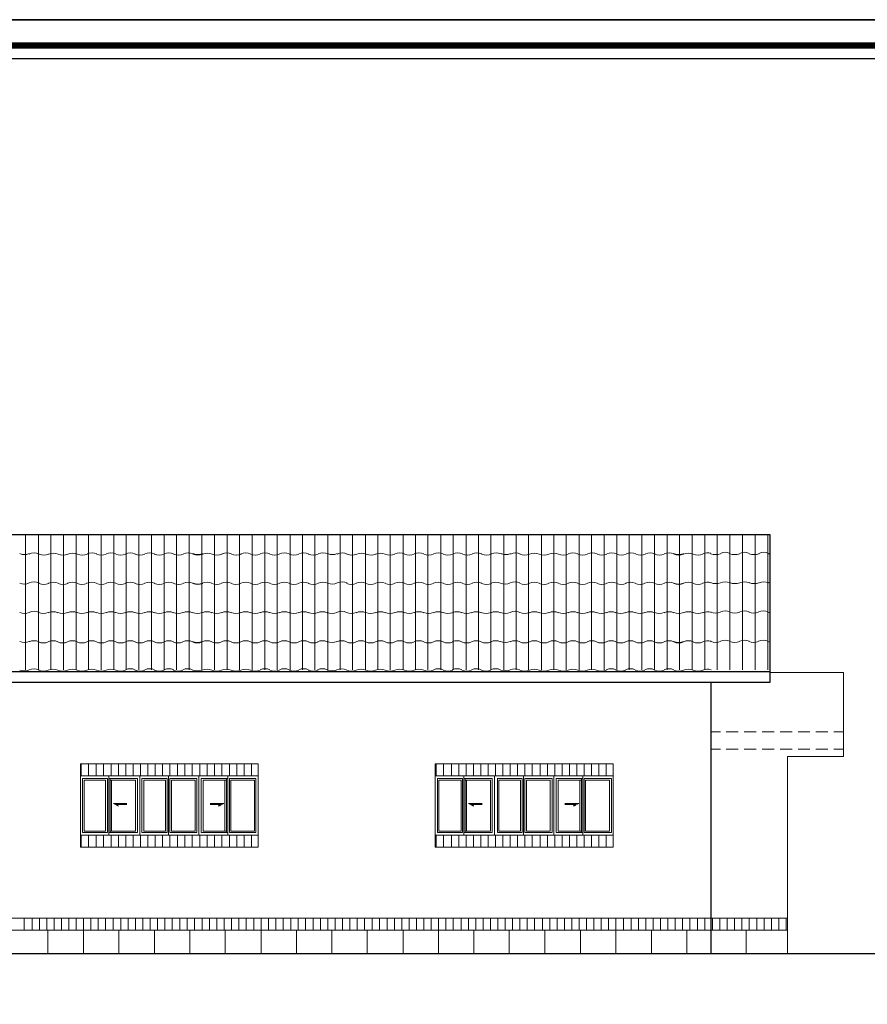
# Model space of a CAD drawing. Header units: metres. Extents: x 6 to 182, y 4 to 63.
# Tile 13 of 28: x 54 to 72, y 43 to 63. Entities that reach past the tile are written whole.
import ezdxf

# ---------------------------------------------------------------- set-up
doc = ezdxf.new("R2010")
doc.units = ezdxf.units.M
doc.header["$MEASUREMENT"] = 0
for name, color, linetype in [('PDF16_hatch-borshi', 7, 'Continuous'), ('PDF16_hatch-plan', 7, 'Continuous'), ('PDF16_KADR', 7, 'Continuous'), ('PDF16_khatchin', 7, 'Continuous'), ('PDF16_rahpelee', 7, 'Continuous'), ('PDF16_WIN', 7, 'Continuous')]:
    doc.layers.add(name, color=color, linetype=linetype)

msp = doc.modelspace()

# ---------------------------------------------------------------- linework, layer by layer
at = {"layer": 'PDF16_hatch-borshi', "lineweight": 18}
for points in [[(54.246, 49.867), (54.246, 52.699)], [(54.516, 49.867), (54.516, 52.699)], [(54.776, 49.867), (54.776, 52.699)], [(55.036, 49.867), (55.036, 52.699)], [(55.306, 49.867), (55.306, 52.699)], [(55.566, 49.867), (55.566, 52.699)], [(55.826, 49.867), (55.826, 52.699)], [(56.095, 49.867), (56.095, 52.699)], [(56.355, 49.867), (56.355, 52.699)], [(56.615, 49.867), (56.615, 52.699)], [(56.885, 49.867), (56.885, 52.699)], [(57.405, 49.867), (57.405, 52.699)], [(57.675, 49.867), (57.675, 52.699)], [(57.935, 49.867), (57.935, 52.699)], [(58.205, 49.867), (58.205, 52.699)], [(58.465, 49.867), (58.465, 52.699)], [(58.725, 49.867), (58.725, 52.699)], [(58.994, 49.867), (58.994, 52.699)], [(59.254, 49.867), (59.254, 52.699)], [(59.514, 49.867), (59.514, 52.699)], [(59.784, 49.867), (59.784, 52.699)], [(60.044, 49.867), (60.044, 52.699)], [(60.304, 49.867), (60.304, 52.699)], [(60.574, 49.867), (60.574, 52.699)], [(60.834, 49.867), (60.834, 52.699)], [(61.094, 49.867), (61.094, 52.699)], [(61.364, 49.867), (61.364, 52.699)], [(61.624, 49.867), (61.624, 52.699)], [(61.884, 49.867), (61.884, 52.699)], [(62.153, 49.867), (62.153, 52.699)], [(62.413, 49.867), (62.413, 52.699)], [(62.673, 49.867), (62.673, 52.699)], [(62.943, 49.867), (62.943, 52.699)], [(63.203, 49.867), (63.203, 52.699)], [(63.473, 49.867), (63.473, 52.699)], [(63.733, 49.867), (63.733, 52.699)], [(64.263, 49.867), (64.263, 52.699)], [(64.523, 49.867), (64.523, 52.699)], [(64.783, 49.867), (64.783, 52.699)], [(65.052, 49.867), (65.052, 52.699)], [(65.312, 49.867), (65.312, 52.699)], [(65.572, 49.867), (65.572, 52.699)], [(65.842, 49.867), (65.842, 52.699)], [(66.102, 49.867), (66.102, 52.699)], [(66.362, 49.867), (66.362, 52.699)], [(66.632, 49.867), (66.632, 52.699)], [(66.892, 49.867), (66.892, 52.699)], [(67.152, 49.867), (67.152, 52.699)], [(67.682, 49.867), (67.682, 52.699)], [(67.942, 49.867), (67.942, 52.699)], [(68.211, 49.867), (68.211, 52.699)], [(68.471, 49.867), (68.471, 52.699)], [(68.731, 49.867), (68.731, 52.699)], [(69.001, 49.867), (69.001, 52.699)], [(69.261, 49.867), (69.261, 52.699)], [(69.531, 49.867), (69.531, 52.699)], [(69.791, 49.867), (69.791, 52.699)]]:
    msp.add_lwpolyline(points, dxfattribs=at)
for points in [[(57.347, 49.865, 0.213982), (57.145, 49.867), (57.145, 52.699)], [(64.194, 49.865, 0.213982), (63.993, 49.867), (63.993, 52.699)], [(67.22, 49.865, -0.213982), (67.422, 49.867), (67.422, 52.699)], [(54.527, 51.682, 0.239714), (54.322, 51.682, -0.212603), (54.122, 51.68)], [(60.98, 51.682, 0.239714), (60.775, 51.682, -0.212603), (60.575, 51.68)], [(64.601, 51.682, 0.239714), (64.396, 51.682, -0.212603), (64.196, 51.68)], [(54.527, 51.066, 0.239714), (54.322, 51.066, -0.212603), (54.122, 51.063)], [(60.97, 51.066, 0.239714), (60.765, 51.066, -0.212603), (60.565, 51.063)], [(64.601, 51.066, 0.239714), (64.396, 51.066, -0.212603), (64.196, 51.063)], [(54.527, 49.862, 0.239714), (54.322, 49.862, -0.212603), (54.122, 49.86)], [(60.97, 49.862, 0.239714), (60.765, 49.862, -0.212603), (60.565, 49.86)], [(64.601, 49.862, 0.239714), (64.396, 49.862, -0.212603), (64.196, 49.86)]]:
    msp.add_lwpolyline(points, format="xyb", dxfattribs=at)
for points in [[(57.743, 51.063, 0.212603), (57.943, 51.063, -0.201331)], [(67.827, 51.063, 0.212603), (68.027, 51.063, -0.201331)], [(57.743, 49.86, 0.212603), (57.943, 49.859, -0.201331)], [(67.825, 49.859, 0.201331), (68.03, 49.859, -0.212603)]]:
    msp.add_lwpolyline(points, format="xyb", close=True, dxfattribs=at)
for centre, radius, start, end in [((54.222, 52.521), 0.246, 245.9729, 293.9831), ((54.424, 52.087), 0.226, 63.0121, 116.933), ((54.627, 52.53), 0.265, 247.2088, 292.7417), ((54.829, 52.058), 0.246, 65.8685, 114.1809), ((55.031, 52.53), 0.265, 247.2088, 292.7417), ((55.233, 52.058), 0.246, 65.8685, 114.1809), ((55.436, 52.53), 0.265, 247.2088, 292.7417), ((55.638, 52.068), 0.246, 65.8685, 114.1809), ((55.83, 52.53), 0.265, 247.2088, 292.7417), ((56.033, 52.068), 0.246, 65.8685, 114.1809), ((56.235, 52.53), 0.265, 247.2088, 292.7417), ((56.437, 52.068), 0.246, 65.8685, 114.1809), ((56.639, 52.53), 0.265, 247.2088, 292.7417), ((56.842, 52.068), 0.246, 65.8685, 114.1809), ((57.044, 52.53), 0.265, 247.2088, 292.7417), ((57.246, 52.068), 0.246, 65.8685, 114.1809), ((57.449, 52.53), 0.265, 247.2088, 292.7417), ((57.651, 52.068), 0.246, 65.8685, 114.1809), ((57.853, 52.53), 0.265, 247.2088, 292.7417), ((57.853, 52.521), 0.246, 245.9729, 293.9831), ((58.055, 52.058), 0.246, 65.8685, 114.1809), ((58.258, 52.53), 0.265, 247.2088, 292.7417), ((58.46, 52.068), 0.246, 65.8685, 114.1809), ((58.662, 52.53), 0.265, 247.2088, 292.7417), ((58.855, 52.068), 0.246, 65.8685, 114.1809), ((59.057, 52.53), 0.265, 247.2088, 292.7417), ((59.259, 52.068), 0.246, 65.8685, 114.1809), ((59.461, 52.53), 0.265, 247.2088, 292.7417), ((59.664, 52.068), 0.246, 65.8685, 114.1809), ((59.866, 52.53), 0.265, 247.2088, 292.7417), ((60.068, 52.068), 0.246, 65.8685, 114.1809), ((60.27, 52.53), 0.265, 247.2088, 292.7417), ((60.473, 52.068), 0.246, 65.8685, 114.1809), ((60.675, 52.521), 0.246, 245.9729, 293.9831), ((60.877, 52.087), 0.226, 63.0121, 116.933), ((61.079, 52.53), 0.265, 247.2088, 292.7417), ((61.282, 52.058), 0.246, 65.8685, 114.1809), ((61.484, 52.53), 0.265, 247.2088, 292.7417), ((61.677, 52.058), 0.246, 65.8685, 114.1809), ((61.879, 52.53), 0.265, 247.2088, 292.7417), ((62.081, 52.068), 0.246, 65.8685, 114.1809), ((62.283, 52.53), 0.265, 247.2088, 292.7417), ((62.486, 52.068), 0.246, 65.8685, 114.1809), ((62.688, 52.53), 0.265, 247.2088, 292.7417), ((62.89, 52.068), 0.246, 65.8685, 114.1809), ((63.092, 52.53), 0.265, 247.2088, 292.7417), ((63.295, 52.068), 0.246, 65.8685, 114.1809), ((63.497, 52.53), 0.265, 247.2088, 292.7417), ((63.699, 52.068), 0.246, 65.8685, 114.1809), ((63.901, 52.53), 0.265, 247.2088, 292.7417), ((64.104, 52.068), 0.246, 65.8685, 114.1809), ((64.306, 52.521), 0.246, 245.9729, 293.9831), ((64.508, 52.087), 0.226, 63.0121, 116.933), ((64.701, 52.53), 0.265, 247.2088, 292.7417), ((64.903, 52.058), 0.246, 65.8685, 114.1809), ((65.105, 52.53), 0.265, 247.2088, 292.7417), ((65.308, 52.058), 0.246, 65.8685, 114.1809), ((65.51, 52.53), 0.265, 247.2088, 292.7417), ((65.712, 52.068), 0.246, 65.8685, 114.1809), ((65.914, 52.53), 0.265, 247.2088, 292.7417), ((66.117, 52.068), 0.246, 65.8685, 114.1809), ((66.319, 52.53), 0.265, 247.2088, 292.7417), ((66.521, 52.068), 0.246, 65.8685, 114.1809), ((66.723, 52.53), 0.265, 247.2088, 292.7417), ((66.926, 52.068), 0.246, 65.8685, 114.1809), ((67.128, 52.53), 0.265, 247.2088, 292.7417), ((67.33, 52.068), 0.246, 65.8685, 114.1809), ((67.523, 52.53), 0.265, 247.2088, 292.7417), ((67.725, 52.068), 0.246, 65.8685, 114.1809), ((67.927, 52.53), 0.265, 247.2088, 292.7417), ((67.927, 52.521), 0.246, 245.9729, 293.9831), ((68.13, 52.058), 0.246, 65.8685, 114.1809), ((68.332, 52.53), 0.265, 247.2088, 292.7417), ((68.534, 52.068), 0.246, 74.795, 114.1809), ((68.698, 52.54), 0.265, 247.2088, 292.7417), ((68.9, 52.078), 0.246, 65.8685, 114.1809), ((69.102, 52.54), 0.265, 247.2088, 292.7417), ((69.305, 52.078), 0.246, 65.8685, 114.1809), ((69.507, 52.54), 0.265, 247.2088, 292.7417), ((69.709, 52.078), 0.246, 65.8685, 114.1809), ((69.911, 52.54), 0.265, 247.2086, 254.6248), ((54.627, 51.914), 0.265, 247.2088, 292.7417), ((54.829, 51.451), 0.246, 65.8685, 114.1809), ((55.031, 51.914), 0.265, 247.2088, 292.7417), ((55.224, 51.451), 0.246, 65.8685, 114.1809), ((55.426, 51.914), 0.265, 247.2088, 292.7417), ((55.628, 51.451), 0.246, 65.8685, 114.1809), ((55.83, 51.914), 0.265, 247.2088, 292.7417), ((56.033, 51.451), 0.246, 65.8685, 114.1809), ((56.235, 51.914), 0.265, 247.2088, 292.7417), ((56.437, 51.451), 0.246, 65.8685, 114.1809), ((56.639, 51.914), 0.265, 247.2088, 292.7417), ((56.842, 51.451), 0.246, 65.8685, 114.1809), ((57.044, 51.914), 0.265, 247.2088, 292.7417), ((57.246, 51.451), 0.246, 65.8685, 114.1809), ((57.449, 51.914), 0.265, 247.2088, 292.7417), ((57.651, 51.451), 0.246, 65.8685, 114.1809), ((57.853, 51.914), 0.265, 247.2088, 292.7417), ((57.853, 51.904), 0.246, 245.9729, 293.9831), ((58.046, 51.451), 0.246, 65.8685, 114.1809), ((58.248, 51.914), 0.265, 247.2088, 292.7417), ((58.45, 51.451), 0.246, 65.8685, 114.1809), ((58.652, 51.914), 0.265, 247.2088, 292.7417), ((58.855, 51.451), 0.246, 65.8685, 114.1809), ((59.057, 51.914), 0.265, 247.2088, 292.7417), ((59.259, 51.451), 0.246, 65.8685, 114.1809), ((59.461, 51.914), 0.265, 247.2088, 292.7417), ((59.664, 51.451), 0.246, 65.8685, 114.1809), ((59.866, 51.914), 0.265, 247.2088, 292.7417), ((60.068, 51.451), 0.246, 65.8685, 114.1809), ((60.27, 51.914), 0.265, 247.2088, 292.7417), ((60.473, 51.451), 0.246, 65.8685, 114.1809), ((61.07, 51.914), 0.265, 247.2088, 292.7417), ((61.272, 51.451), 0.246, 65.8685, 114.1809), ((61.474, 51.914), 0.265, 247.2088, 292.7417), ((61.677, 51.451), 0.246, 65.8685, 114.1809), ((61.879, 51.914), 0.265, 247.2088, 292.7417), ((62.081, 51.451), 0.246, 65.8685, 114.1809), ((62.283, 51.914), 0.265, 247.2088, 292.7417), ((62.486, 51.451), 0.246, 65.8685, 114.1809), ((62.688, 51.914), 0.265, 247.2088, 292.7417), ((62.89, 51.451), 0.246, 65.8685, 114.1809), ((63.092, 51.914), 0.265, 247.2088, 292.7417), ((63.295, 51.451), 0.246, 65.8685, 114.1809), ((63.497, 51.914), 0.265, 247.2088, 292.7417), ((63.699, 51.451), 0.246, 65.8685, 114.1809), ((63.901, 51.914), 0.265, 247.2088, 292.7417), ((64.094, 51.451), 0.246, 65.8685, 114.1809), ((64.701, 51.914), 0.265, 247.2088, 292.7417), ((64.903, 51.451), 0.246, 65.8685, 114.1809), ((65.105, 51.914), 0.265, 247.2088, 292.7417), ((65.308, 51.451), 0.246, 65.8685, 114.1809), ((65.51, 51.914), 0.265, 247.2088, 292.7417), ((65.712, 51.451), 0.246, 65.8685, 114.1809), ((65.914, 51.914), 0.265, 247.2088, 292.7417), ((66.117, 51.451), 0.246, 65.8685, 114.1809), ((66.319, 51.914), 0.265, 247.2088, 292.7417), ((66.521, 51.451), 0.246, 65.8685, 114.1809), ((66.723, 51.914), 0.265, 247.2088, 292.7417), ((66.916, 51.451), 0.246, 65.8685, 114.1809), ((67.118, 51.914), 0.265, 247.2088, 292.7417), ((67.32, 51.451), 0.246, 65.8685, 114.1809), ((67.523, 51.914), 0.265, 247.2088, 292.7417), ((67.725, 51.451), 0.246, 65.8685, 114.1809), ((67.927, 51.914), 0.265, 247.2088, 292.7417), ((67.927, 51.904), 0.246, 245.9729, 293.9831), ((68.13, 51.451), 0.246, 65.8685, 114.1809), ((68.332, 51.914), 0.265, 247.2088, 292.7417), ((68.534, 51.451), 0.246, 74.2236, 114.181), ((68.698, 51.933), 0.265, 247.2088, 292.7417), ((68.9, 51.461), 0.246, 65.8685, 114.1809), ((69.102, 51.933), 0.265, 247.2088, 292.7417), ((69.305, 51.461), 0.246, 65.8685, 114.1809), ((69.507, 51.933), 0.265, 247.2088, 292.7417), ((69.709, 51.461), 0.246, 65.8685, 114.1809), ((69.911, 51.933), 0.265, 247.2086, 255.1687), ((54.617, 51.307), 0.265, 247.2088, 292.7417), ((54.819, 50.835), 0.246, 65.8685, 114.1809), ((55.021, 51.307), 0.265, 247.2088, 292.7417), ((55.224, 50.835), 0.246, 65.8685, 114.1809), ((55.426, 51.307), 0.265, 247.2088, 292.7417), ((55.628, 50.835), 0.246, 65.8685, 114.1809), ((55.83, 51.307), 0.265, 247.2088, 292.7417), ((56.033, 50.835), 0.246, 65.8685, 114.1809), ((56.235, 51.307), 0.265, 247.2088, 292.7417), ((56.437, 50.835), 0.246, 65.8685, 114.1809), ((56.639, 51.307), 0.265, 247.2088, 292.7417), ((56.842, 50.835), 0.246, 65.8685, 114.1809), ((57.044, 51.307), 0.265, 247.2088, 292.7417), ((57.246, 50.835), 0.246, 65.8685, 114.1809), ((57.439, 51.307), 0.265, 247.2088, 292.7417), ((57.641, 50.835), 0.246, 65.8685, 114.1809), ((58.046, 50.835), 0.246, 65.8685, 114.1809), ((58.248, 51.307), 0.265, 247.2088, 292.7417), ((58.45, 50.835), 0.246, 65.8685, 114.1809), ((58.652, 51.307), 0.265, 247.2088, 292.7417), ((58.855, 50.835), 0.246, 65.8685, 114.1809), ((59.057, 51.307), 0.265, 247.2088, 292.7417), ((59.259, 50.835), 0.246, 65.8685, 114.1809), ((59.461, 51.307), 0.265, 247.2088, 292.7417), ((59.664, 50.835), 0.246, 65.8685, 114.1809), ((59.866, 51.307), 0.265, 247.2088, 292.7417), ((60.068, 50.835), 0.246, 65.8685, 114.1809), ((60.27, 51.307), 0.265, 247.2088, 292.7417), ((60.463, 50.835), 0.246, 65.8685, 114.1809), ((61.07, 51.307), 0.265, 247.2088, 292.7417), ((61.272, 50.835), 0.246, 65.8685, 114.1809), ((61.474, 51.307), 0.265, 247.2088, 292.7417), ((61.677, 50.835), 0.246, 65.8685, 114.1809), ((61.879, 51.307), 0.265, 247.2088, 292.7417), ((62.081, 50.835), 0.246, 65.8685, 114.1809), ((62.283, 51.307), 0.265, 247.2088, 292.7417), ((62.486, 50.835), 0.246, 65.8685, 114.1809), ((62.688, 51.307), 0.265, 247.2088, 292.7417), ((62.89, 50.835), 0.246, 65.8685, 114.1809), ((63.092, 51.307), 0.265, 247.2088, 292.7417), ((63.285, 50.835), 0.246, 65.8685, 114.1809), ((63.487, 51.307), 0.265, 247.2088, 292.7417), ((63.69, 50.835), 0.246, 65.8685, 114.1809), ((63.892, 51.307), 0.265, 247.2088, 292.7417), ((64.094, 50.835), 0.246, 65.8685, 114.1809), ((64.701, 51.307), 0.265, 247.2088, 292.7417), ((64.903, 50.835), 0.246, 65.8685, 114.1809), ((65.105, 51.307), 0.265, 247.2088, 292.7417), ((65.308, 50.835), 0.246, 65.8685, 114.1809), ((65.51, 51.307), 0.265, 247.2088, 292.7417), ((65.712, 50.835), 0.246, 65.8685, 114.1809), ((65.914, 51.307), 0.265, 247.2088, 292.7417), ((66.107, 50.835), 0.246, 65.8685, 114.1809), ((66.309, 51.307), 0.265, 247.2088, 292.7417), ((66.511, 50.835), 0.246, 65.8685, 114.1809), ((66.714, 51.307), 0.265, 247.2088, 292.7417), ((66.916, 50.835), 0.246, 65.8685, 114.1809), ((67.118, 51.307), 0.265, 247.2088, 292.7417), ((67.32, 50.835), 0.246, 65.8685, 114.1809), ((67.523, 51.307), 0.265, 247.2088, 292.7417), ((67.725, 50.835), 0.246, 65.8685, 114.1809), ((68.13, 50.835), 0.246, 65.8685, 114.1809), ((68.332, 51.307), 0.265, 247.2088, 292.7417), ((68.534, 50.835), 0.246, 73.6469, 114.1809), ((68.698, 51.317), 0.265, 247.2088, 292.7417), ((68.9, 50.854), 0.246, 65.8685, 114.1809), ((69.102, 51.317), 0.265, 247.2088, 292.7417), ((69.305, 50.854), 0.246, 65.8685, 114.1809), ((69.497, 51.317), 0.265, 247.2088, 292.7417), ((69.699, 50.854), 0.246, 65.8685, 114.1809), ((69.902, 51.317), 0.265, 247.2087, 255.7067), ((54.222, 50.681), 0.246, 245.9729, 293.9831), ((54.424, 50.248), 0.226, 63.0121, 116.933), ((54.617, 50.691), 0.265, 247.2088, 292.7417), ((54.819, 50.228), 0.246, 65.8685, 114.1809), ((55.021, 50.691), 0.265, 247.2088, 292.7417), ((55.224, 50.228), 0.246, 65.8685, 114.1809), ((55.426, 50.691), 0.265, 247.2088, 292.7417), ((55.628, 50.228), 0.246, 65.8685, 114.1809), ((55.83, 50.691), 0.265, 247.2088, 292.7417), ((56.033, 50.228), 0.246, 65.8685, 114.1809), ((56.235, 50.691), 0.265, 247.2088, 292.7417), ((56.437, 50.228), 0.246, 65.8685, 114.1809), ((56.639, 50.691), 0.265, 247.2088, 292.7417), ((56.842, 50.228), 0.246, 65.8685, 114.1809), ((57.044, 50.691), 0.265, 247.2088, 292.7417), ((57.246, 50.228), 0.246, 65.8685, 114.1809), ((57.439, 50.691), 0.265, 247.2088, 292.7417), ((57.641, 50.228), 0.246, 65.8685, 114.1809), ((57.843, 50.691), 0.265, 247.2088, 292.7417), ((57.843, 50.681), 0.246, 245.9729, 293.9831), ((58.046, 50.228), 0.246, 65.8685, 114.1809), ((58.248, 50.691), 0.265, 247.2088, 292.7417), ((58.45, 50.228), 0.246, 65.8685, 114.1809), ((58.652, 50.691), 0.265, 247.2088, 292.7417), ((58.855, 50.228), 0.246, 65.8685, 114.1809), ((59.057, 50.691), 0.265, 247.2088, 292.7417), ((59.259, 50.228), 0.246, 65.8685, 114.1809), ((59.461, 50.691), 0.265, 247.2088, 292.7417), ((59.664, 50.228), 0.246, 65.8685, 114.1809), ((59.866, 50.691), 0.265, 247.2088, 292.7417), ((60.068, 50.228), 0.246, 65.8685, 114.1809), ((60.27, 50.691), 0.265, 247.2088, 292.7417), ((60.463, 50.228), 0.246, 65.8685, 114.1809), ((60.665, 50.681), 0.246, 245.9729, 293.9831), ((60.868, 50.248), 0.226, 63.0121, 116.933), ((61.07, 50.691), 0.265, 247.2088, 292.7417), ((61.272, 50.228), 0.246, 65.8685, 114.1809), ((61.474, 50.691), 0.265, 247.2088, 292.7417), ((61.677, 50.228), 0.246, 65.8685, 114.1809), ((61.879, 50.691), 0.265, 247.2088, 292.7417), ((62.081, 50.228), 0.246, 65.8685, 114.1809), ((62.283, 50.691), 0.265, 247.2088, 292.7417), ((62.486, 50.228), 0.246, 65.8685, 114.1809), ((62.688, 50.691), 0.265, 247.2088, 292.7417), ((62.89, 50.228), 0.246, 65.8685, 114.1809), ((63.092, 50.691), 0.265, 247.2088, 292.7417), ((63.285, 50.228), 0.246, 65.8685, 114.1809), ((63.487, 50.691), 0.265, 247.2088, 292.7417), ((63.69, 50.228), 0.246, 65.8685, 114.1809), ((63.892, 50.691), 0.265, 247.2088, 292.7417), ((64.094, 50.228), 0.246, 65.8685, 114.1809), ((64.296, 50.681), 0.246, 245.9729, 293.9831), ((64.499, 50.248), 0.226, 63.0121, 116.933), ((64.701, 50.691), 0.265, 247.2088, 292.7417), ((64.903, 50.228), 0.246, 65.8685, 114.1809), ((65.105, 50.691), 0.265, 247.2088, 292.7417), ((65.308, 50.228), 0.246, 65.8685, 114.1809), ((65.51, 50.691), 0.265, 247.2088, 292.7417), ((65.712, 50.228), 0.246, 65.8685, 114.1809), ((65.914, 50.691), 0.265, 247.2088, 292.7417), ((66.107, 50.228), 0.246, 65.8685, 114.1809), ((66.309, 50.691), 0.265, 247.2088, 292.7417), ((66.511, 50.228), 0.246, 65.8685, 114.1809), ((66.714, 50.691), 0.265, 247.2088, 292.7417), ((66.916, 50.228), 0.246, 65.8685, 114.1809), ((67.118, 50.691), 0.265, 247.2088, 292.7417), ((67.32, 50.228), 0.246, 65.8685, 114.1809), ((67.523, 50.691), 0.265, 247.2088, 292.7417), ((67.725, 50.228), 0.246, 65.8685, 114.1809), ((67.927, 50.691), 0.265, 247.2088, 292.7417), ((67.927, 50.681), 0.246, 245.9729, 293.9831), ((68.13, 50.228), 0.246, 65.8685, 114.1809), ((68.332, 50.691), 0.265, 247.2088, 292.7417), ((68.534, 50.228), 0.246, 73.6469, 114.1809), ((68.698, 50.7), 0.265, 247.2088, 292.7417), ((68.9, 50.238), 0.246, 65.8685, 114.1809), ((69.102, 50.7), 0.265, 247.2088, 292.7417), ((69.305, 50.238), 0.246, 65.8685, 114.1809), ((69.497, 50.7), 0.265, 247.2088, 292.7417), ((69.699, 50.238), 0.246, 65.8685, 114.1809), ((69.902, 50.7), 0.265, 247.2087, 255.7067), ((54.617, 50.103), 0.265, 247.2088, 292.7417), ((54.819, 49.631), 0.246, 65.8685, 114.1809), ((55.021, 50.103), 0.265, 247.2088, 292.7417), ((55.224, 49.631), 0.246, 65.8685, 114.1809), ((55.426, 50.103), 0.265, 247.2088, 292.7417), ((55.628, 49.631), 0.246, 65.8685, 114.1809), ((55.83, 50.103), 0.265, 247.2088, 292.7417), ((56.033, 49.631), 0.246, 65.8685, 114.1809), ((56.235, 50.103), 0.265, 247.2088, 292.7417), ((56.437, 49.641), 0.246, 65.8685, 114.1809), ((56.639, 50.103), 0.265, 247.2088, 292.7417), ((56.842, 49.641), 0.246, 65.8685, 114.1809), ((57.044, 50.103), 0.265, 247.2088, 292.7417), ((57.439, 50.103), 0.265, 247.2088, 292.7417), ((57.641, 49.641), 0.246, 65.8685, 114.1809), ((58.046, 49.631), 0.246, 65.8685, 114.1809), ((58.248, 50.103), 0.265, 247.2088, 292.7417), ((58.45, 49.631), 0.246, 65.8685, 114.1809), ((58.652, 50.103), 0.265, 247.2088, 292.7417), ((58.855, 49.631), 0.246, 65.8685, 114.1809), ((59.057, 50.103), 0.265, 247.2088, 292.7417), ((59.259, 49.641), 0.246, 65.8685, 114.1809), ((59.461, 50.103), 0.265, 247.2088, 292.7417), ((59.664, 49.641), 0.246, 65.8685, 114.1809), ((59.866, 50.103), 0.265, 247.2088, 292.7417), ((60.068, 49.641), 0.246, 65.8685, 114.1809), ((60.27, 50.103), 0.265, 247.2088, 292.7417), ((60.463, 49.641), 0.246, 65.8685, 114.1809), ((61.07, 50.103), 0.265, 247.2088, 292.7417), ((61.272, 49.631), 0.246, 65.8685, 114.1809), ((61.474, 50.103), 0.265, 247.2088, 292.7417), ((61.677, 49.631), 0.246, 65.8685, 114.1809), ((61.879, 50.103), 0.265, 247.2088, 292.7417), ((62.081, 49.631), 0.246, 65.8685, 114.1809), ((62.283, 50.103), 0.265, 247.2088, 292.7417), ((62.486, 49.631), 0.246, 65.8685, 114.1809), ((62.688, 50.103), 0.265, 247.2088, 292.7417), ((62.89, 49.641), 0.246, 65.8685, 114.1809), ((63.092, 50.103), 0.265, 247.2088, 292.7417), ((63.285, 49.641), 0.246, 65.8685, 114.1809), ((63.487, 50.103), 0.265, 247.2088, 292.7417), ((63.69, 49.641), 0.246, 65.8685, 114.1809), ((63.892, 50.103), 0.265, 247.2088, 292.7417), ((64.701, 50.103), 0.265, 247.2088, 292.7417), ((64.903, 49.631), 0.246, 65.8685, 114.1809), ((65.105, 50.103), 0.265, 247.2088, 292.7417), ((65.308, 49.631), 0.246, 65.8685, 114.1809), ((65.51, 50.103), 0.265, 247.2088, 292.7417), ((65.712, 49.631), 0.246, 65.8685, 114.1809), ((65.914, 50.103), 0.265, 247.2088, 292.7417), ((66.107, 49.631), 0.246, 65.8685, 114.1809), ((66.309, 50.103), 0.265, 247.2088, 292.7417), ((66.511, 49.641), 0.246, 65.8685, 114.1809), ((66.714, 50.103), 0.265, 247.2088, 292.7417), ((66.916, 49.641), 0.246, 65.8685, 114.1809), ((67.118, 50.103), 0.265, 247.2088, 292.7417), ((67.523, 50.103), 0.265, 247.2088, 292.7417), ((67.725, 49.641), 0.246, 65.8685, 114.1809), ((68.13, 49.631), 0.246, 65.8685, 114.1809), ((68.332, 50.103), 0.265, 247.2088, 292.7417), ((68.534, 49.631), 0.246, 73.6469, 114.1809)]:
    msp.add_arc(centre, radius, start, end, dxfattribs=at)
at = {"layer": 'PDF16_hatch-plan', "lineweight": 18}
for points in [[(55.412, 47.642), (55.412, 47.893)], [(55.566, 47.642), (55.566, 47.893)], [(55.72, 47.642), (55.72, 47.893)], [(55.874, 47.642), (55.874, 47.893)], [(56.038, 47.642), (56.038, 47.893)], [(56.192, 47.642), (56.192, 47.893)], [(56.346, 47.642), (56.346, 47.893)], [(56.5, 47.642), (56.5, 47.893)], [(56.654, 47.642), (56.654, 47.893)], [(56.808, 47.642), (56.808, 47.893)], [(56.962, 47.642), (56.962, 47.893)], [(57.116, 47.642), (57.116, 47.893)], [(57.27, 47.642), (57.27, 47.893)], [(57.424, 47.642), (57.424, 47.893)], [(57.579, 47.642), (57.579, 47.893)], [(57.733, 47.642), (57.733, 47.893)], [(57.896, 47.642), (57.896, 47.893)], [(58.05, 47.642), (58.05, 47.893)], [(58.205, 47.642), (58.205, 47.893)], [(58.359, 47.642), (58.359, 47.893)], [(58.513, 47.642), (58.513, 47.893)], [(58.667, 47.642), (58.667, 47.893)], [(58.821, 47.642), (58.821, 47.893)], [(58.975, 47.642), (58.975, 47.893)], [(62.847, 47.642), (62.847, 47.893)], [(63.001, 47.642), (63.001, 47.893)], [(63.165, 47.642), (63.165, 47.893)], [(63.319, 47.642), (63.319, 47.893)], [(63.473, 47.642), (63.473, 47.893)], [(63.627, 47.642), (63.627, 47.893)], [(63.781, 47.642), (63.781, 47.893)], [(63.935, 47.642), (63.935, 47.893)], [(64.089, 47.642), (64.089, 47.893)], [(64.243, 47.642), (64.243, 47.893)], [(64.397, 47.642), (64.397, 47.893)], [(64.552, 47.642), (64.552, 47.893)], [(64.706, 47.642), (64.706, 47.893)], [(64.86, 47.642), (64.86, 47.893)], [(65.023, 47.642), (65.023, 47.893)], [(65.178, 47.642), (65.178, 47.893)], [(65.332, 47.642), (65.332, 47.893)], [(65.486, 47.642), (65.486, 47.893)], [(65.64, 47.642), (65.64, 47.893)], [(65.794, 47.642), (65.794, 47.893)], [(65.948, 47.642), (65.948, 47.893)], [(66.102, 47.642), (66.102, 47.893)], [(66.256, 47.642), (66.256, 47.893)], [(66.41, 47.642), (66.41, 47.893)], [(55.412, 46.15), (55.412, 46.4)], [(55.566, 46.15), (55.566, 46.4)], [(55.72, 46.15), (55.72, 46.4)], [(55.874, 46.15), (55.874, 46.4)], [(56.038, 46.15), (56.038, 46.4)], [(56.192, 46.15), (56.192, 46.4)], [(56.346, 46.15), (56.346, 46.4)], [(56.5, 46.15), (56.5, 46.4)], [(56.654, 46.15), (56.654, 46.4)], [(56.808, 46.15), (56.808, 46.4)], [(56.962, 46.15), (56.962, 46.4)], [(57.116, 46.15), (57.116, 46.4)], [(57.27, 46.15), (57.27, 46.4)], [(57.424, 46.15), (57.424, 46.4)], [(57.579, 46.15), (57.579, 46.4)], [(57.733, 46.15), (57.733, 46.4)], [(57.896, 46.15), (57.896, 46.4)], [(58.05, 46.15), (58.05, 46.4)], [(58.205, 46.15), (58.205, 46.4)], [(58.359, 46.15), (58.359, 46.4)], [(58.513, 46.15), (58.513, 46.4)], [(58.667, 46.15), (58.667, 46.4)], [(58.821, 46.15), (58.821, 46.4)], [(58.975, 46.15), (58.975, 46.4)], [(62.847, 46.15), (62.847, 46.4)], [(63.001, 46.15), (63.001, 46.4)], [(63.165, 46.15), (63.165, 46.4)], [(63.319, 46.15), (63.319, 46.4)], [(63.473, 46.15), (63.473, 46.4)], [(63.627, 46.15), (63.627, 46.4)], [(63.781, 46.15), (63.781, 46.4)], [(63.935, 46.15), (63.935, 46.4)], [(64.089, 46.15), (64.089, 46.4)], [(64.243, 46.15), (64.243, 46.4)], [(64.397, 46.15), (64.397, 46.4)], [(64.552, 46.15), (64.552, 46.4)], [(64.706, 46.15), (64.706, 46.4)], [(64.86, 46.15), (64.86, 46.4)], [(65.023, 46.15), (65.023, 46.4)], [(65.178, 46.15), (65.178, 46.4)], [(65.332, 46.15), (65.332, 46.4)], [(65.486, 46.15), (65.486, 46.4)], [(65.64, 46.15), (65.64, 46.4)], [(65.794, 46.15), (65.794, 46.4)], [(65.948, 46.15), (65.948, 46.4)], [(66.102, 46.15), (66.102, 46.4)], [(66.256, 46.15), (66.256, 46.4)], [(66.41, 46.15), (66.41, 46.4)], [(54.217, 44.416), (54.217, 44.666)], [(54.381, 44.416), (54.381, 44.666)], [(54.535, 44.416), (54.535, 44.666)], [(54.689, 44.416), (54.689, 44.666)], [(54.843, 44.416), (54.843, 44.666)], [(54.997, 44.416), (54.997, 44.666)], [(55.151, 44.416), (55.151, 44.666)], [(55.306, 44.416), (55.306, 44.666)], [(55.46, 44.416), (55.46, 44.666)], [(55.614, 44.416), (55.614, 44.666)], [(55.768, 44.416), (55.768, 44.666)], [(55.922, 44.416), (55.922, 44.666)], [(56.076, 44.416), (56.076, 44.666)], [(56.24, 44.416), (56.24, 44.666)], [(56.394, 44.416), (56.394, 44.666)], [(56.548, 44.416), (56.548, 44.666)], [(56.702, 44.416), (56.702, 44.666)], [(56.856, 44.416), (56.856, 44.666)], [(57.01, 44.416), (57.01, 44.666)], [(57.164, 44.416), (57.164, 44.666)], [(57.318, 44.416), (57.318, 44.666)], [(57.473, 44.416), (57.473, 44.666)], [(57.627, 44.416), (57.627, 44.666)], [(57.781, 44.416), (57.781, 44.666)], [(57.945, 44.416), (57.945, 44.666)], [(58.099, 44.416), (58.099, 44.666)], [(58.253, 44.416), (58.253, 44.666)], [(58.407, 44.416), (58.407, 44.666)], [(58.561, 44.416), (58.561, 44.666)], [(58.715, 44.416), (58.715, 44.666)], [(58.869, 44.416), (58.869, 44.666)], [(59.023, 44.416), (59.023, 44.666)], [(59.177, 44.416), (59.177, 44.666)], [(59.331, 44.416), (59.331, 44.666)], [(59.486, 44.416), (59.486, 44.666)], [(59.64, 44.416), (59.64, 44.666)], [(59.803, 44.416), (59.803, 44.666)], [(59.957, 44.416), (59.957, 44.666)], [(60.112, 44.416), (60.112, 44.666)], [(60.266, 44.416), (60.266, 44.666)], [(60.42, 44.416), (60.42, 44.666)], [(60.574, 44.416), (60.574, 44.666)], [(60.728, 44.416), (60.728, 44.666)], [(60.882, 44.416), (60.882, 44.666)], [(61.036, 44.416), (61.036, 44.666)], [(61.19, 44.416), (61.19, 44.666)], [(61.344, 44.416), (61.344, 44.666)], [(61.508, 44.416), (61.508, 44.666)], [(61.662, 44.416), (61.662, 44.666)], [(61.816, 44.416), (61.816, 44.666)], [(61.97, 44.416), (61.97, 44.666)], [(62.124, 44.416), (62.124, 44.666)], [(62.279, 44.416), (62.279, 44.666)], [(62.433, 44.416), (62.433, 44.666)], [(62.587, 44.416), (62.587, 44.666)], [(62.741, 44.416), (62.741, 44.666)], [(62.895, 44.416), (62.895, 44.666)], [(63.049, 44.416), (63.049, 44.666)], [(63.203, 44.416), (63.203, 44.666)], [(63.367, 44.416), (63.367, 44.666)], [(63.521, 44.416), (63.521, 44.666)], [(63.675, 44.416), (63.675, 44.666)], [(63.829, 44.416), (63.829, 44.666)], [(63.983, 44.416), (63.983, 44.666)], [(64.137, 44.416), (64.137, 44.666)], [(64.291, 44.416), (64.291, 44.666)], [(64.446, 44.416), (64.446, 44.666)], [(64.6, 44.416), (64.6, 44.666)], [(64.754, 44.416), (64.754, 44.666)], [(64.908, 44.416), (64.908, 44.666)], [(65.072, 44.416), (65.072, 44.666)], [(65.226, 44.416), (65.226, 44.666)], [(65.38, 44.416), (65.38, 44.666)], [(65.534, 44.416), (65.534, 44.666)], [(65.688, 44.416), (65.688, 44.666)], [(65.842, 44.416), (65.842, 44.666)], [(65.996, 44.416), (65.996, 44.666)], [(66.15, 44.416), (66.15, 44.666)], [(66.304, 44.416), (66.304, 44.666)], [(66.458, 44.416), (66.458, 44.666)], [(66.613, 44.416), (66.613, 44.666)], [(66.767, 44.416), (66.767, 44.666)], [(66.93, 44.416), (66.93, 44.666)], [(67.085, 44.416), (67.085, 44.666)], [(67.239, 44.416), (67.239, 44.666)], [(67.393, 44.416), (67.393, 44.666)], [(67.547, 44.416), (67.547, 44.666)], [(67.701, 44.416), (67.701, 44.666)], [(67.855, 44.416), (67.855, 44.666)], [(68.009, 44.416), (68.009, 44.666)], [(68.163, 44.416), (68.163, 44.666)], [(68.317, 44.416), (68.317, 44.666)], [(68.471, 44.416), (68.471, 44.666)], [(68.635, 44.416), (68.635, 44.666)], [(68.789, 44.416), (68.789, 44.666)], [(68.943, 44.416), (68.943, 44.666)], [(69.097, 44.416), (69.097, 44.666)], [(69.252, 44.416), (69.252, 44.666)], [(69.406, 44.416), (69.406, 44.666)], [(69.56, 44.416), (69.56, 44.666)], [(69.714, 44.416), (69.714, 44.666)], [(69.868, 44.416), (69.868, 44.666)], [(70.022, 44.416), (70.022, 44.666)], [(70.176, 44.416), (70.176, 44.666)]]:
    msp.add_lwpolyline(points, dxfattribs=at)
at = {"layer": 'PDF16_hatch-plan', "lineweight": 20}
for points in [[(54.708, 44.416), (54.708, 43.925)], [(55.46, 44.416), (55.46, 43.925)], [(56.201, 44.416), (56.201, 43.925)], [(56.943, 44.416), (56.943, 43.925)], [(57.684, 44.416), (57.684, 43.925)], [(58.426, 44.416), (58.426, 43.925)], [(59.177, 44.416), (59.177, 43.925)], [(59.919, 44.416), (59.919, 43.925)], [(60.661, 44.416), (60.661, 43.925)], [(61.402, 44.416), (61.402, 43.925)], [(62.153, 44.416), (62.153, 43.925)], [(62.895, 44.416), (62.895, 43.925)], [(63.637, 44.416), (63.637, 43.925)], [(64.378, 44.416), (64.378, 43.925)], [(65.12, 44.416), (65.12, 43.925)], [(65.871, 44.416), (65.871, 43.925)], [(66.613, 44.416), (66.613, 43.925)], [(67.354, 44.416), (67.354, 43.925)], [(68.096, 44.416), (68.096, 43.925)], [(69.338, 44.416), (69.338, 43.925)]]:
    msp.add_lwpolyline(points, dxfattribs=at)
at = {"layer": 'PDF16_KADR', "lineweight": 25}
for points in [[(5.695, 4.013), (89.785, 4.013), (89.785, 63.476), (5.695, 63.476)], [(5.695, 63.476), (89.785, 63.476), (89.785, 4.013), (5.695, 4.013)], [(6.514, 4.832), (88.841, 4.832), (88.841, 62.657), (6.514, 62.657)]]:
    msp.add_lwpolyline(points, close=True, dxfattribs=at)
at = {"layer": 'PDF16_KADR', "lineweight": 0, "const_width": 0.135}
msp.add_lwpolyline([(6.235, 62.937), (6.235, 4.552), (89.111, 4.552), (89.111, 62.937)], close=True, dxfattribs=at)
at = {"layer": 'PDF16_khatchin', "lineweight": 18}
for points in [[(68.799, 48.567), (68.597, 48.567)], [(69.174, 48.567), (68.924, 48.567)], [(69.55, 48.567), (69.3, 48.567)], [(69.926, 48.567), (69.675, 48.567)], [(70.301, 48.567), (70.051, 48.567)], [(70.677, 48.567), (70.427, 48.567)], [(71.053, 48.567), (70.802, 48.567)], [(71.38, 48.567), (71.178, 48.567)], [(68.799, 48.201), (68.597, 48.201)], [(69.174, 48.201), (68.924, 48.201)], [(69.55, 48.201), (69.3, 48.201)], [(69.926, 48.201), (69.675, 48.201)], [(70.301, 48.201), (70.051, 48.201)], [(70.677, 48.201), (70.427, 48.201)], [(71.053, 48.201), (70.802, 48.201)], [(71.38, 48.201), (71.178, 48.201)]]:
    msp.add_lwpolyline(points, dxfattribs=at)
at = {"layer": 'PDF16_rahpelee', "lineweight": 30}
msp.add_lwpolyline([(69.839, 49.597), (23.234, 49.597), (23.234, 52.699), (69.839, 52.699)], close=True, dxfattribs=at)
for points in [[(23.474, 49.829), (69.839, 49.829)], [(68.597, 49.597), (68.597, 43.925)], [(10.703, 43.925), (73.807, 43.925), (73.807, 43.674), (76.677, 43.674)]]:
    msp.add_lwpolyline(points, dxfattribs=at)
at = {"layer": 'PDF16_rahpelee', "lineweight": 18}
for points in [[(69.839, 49.809), (71.38, 49.809), (71.38, 48.047), (70.205, 48.047), (70.205, 43.925)], [(70.205, 44.666), (68.597, 44.666)], [(70.205, 44.416), (68.597, 44.416)]]:
    msp.add_lwpolyline(points, dxfattribs=at)
at = {"layer": 'PDF16_rahpelee', "lineweight": 20}
for points in [[(59.12, 47.642), (59.12, 47.893), (55.392, 47.893), (55.392, 47.642)], [(66.555, 47.642), (66.555, 47.893), (62.828, 47.893), (62.828, 47.642)], [(55.392, 46.4), (55.392, 46.15), (59.12, 46.15), (59.12, 46.4)], [(62.828, 46.4), (62.828, 46.15), (66.555, 46.15), (66.555, 46.4)], [(68.597, 44.666), (13.747, 44.666)], [(68.597, 44.416), (23.474, 44.416), (13.747, 44.416)]]:
    msp.add_lwpolyline(points, dxfattribs=at)
at = {"layer": 'PDF16_WIN', "lineweight": 18}
for points in [[(56.635, 46.4), (56.635, 47.642), (55.392, 47.642), (55.392, 46.4)], [(57.877, 46.4), (57.877, 47.642), (56.635, 47.642), (56.635, 46.4)], [(64.07, 46.4), (64.07, 47.642), (62.828, 47.642), (62.828, 46.4)], [(65.312, 46.4), (65.312, 47.642), (64.07, 47.642), (64.07, 46.4)], [(55.96, 47.585), (55.44, 47.585), (55.44, 46.458), (55.96, 46.458)], [(55.922, 46.487), (55.469, 46.487), (55.469, 47.556), (55.922, 47.556)], [(57.213, 47.585), (56.683, 47.585), (56.683, 46.458), (57.213, 46.458)], [(57.174, 46.487), (56.721, 46.487), (56.721, 47.556), (57.174, 47.556)], [(57.27, 47.585), (57.27, 46.458), (57.829, 46.458), (57.829, 47.585)], [(57.299, 46.487), (57.299, 47.556), (57.8, 47.556), (57.8, 46.487)], [(58.513, 47.585), (58.513, 46.458), (59.071, 46.458), (59.071, 47.585)], [(58.542, 46.487), (58.542, 47.556), (59.042, 47.556), (59.042, 46.487)], [(63.396, 47.585), (62.876, 47.585), (62.876, 46.458), (63.396, 46.458)], [(63.367, 46.487), (62.905, 46.487), (62.905, 47.556), (63.367, 47.556)], [(64.648, 47.585), (64.128, 47.585), (64.128, 46.458), (64.648, 46.458)], [(64.609, 46.487), (64.157, 46.487), (64.157, 47.556), (64.609, 47.556)], [(64.706, 47.585), (64.706, 46.458), (65.274, 46.458), (65.274, 47.585)], [(64.735, 46.487), (64.735, 47.556), (65.235, 47.556), (65.235, 46.487)], [(65.948, 47.585), (65.948, 46.458), (66.516, 46.458), (66.516, 47.585)], [(65.977, 46.487), (65.977, 47.556), (66.478, 47.556), (66.478, 46.487)]]:
    msp.add_lwpolyline(points, close=True, dxfattribs=at)
for points in [[(55.989, 47.642), (55.989, 46.4)], [(57.241, 47.642), (57.241, 46.4)], [(59.12, 47.642), (57.877, 47.642)], [(58.484, 47.642), (58.484, 46.4)], [(59.12, 47.642), (59.12, 46.4)], [(63.425, 47.642), (63.425, 46.4)], [(64.677, 47.642), (64.677, 46.4)], [(66.555, 47.642), (65.312, 47.642)], [(65.919, 47.642), (65.919, 46.4)], [(66.555, 47.642), (66.555, 46.4)], [(55.989, 46.458), (56.587, 46.458), (56.587, 47.585), (55.989, 47.585)], [(56.018, 46.458), (56.018, 47.585)], [(56.018, 47.556), (56.548, 47.556), (56.548, 46.487), (56.018, 46.487)], [(56.047, 47.556), (56.047, 46.487)], [(58.484, 47.585), (57.925, 47.585), (57.925, 46.458), (58.484, 46.458)], [(58.455, 46.487), (57.964, 46.487), (57.964, 47.556), (58.455, 47.556)], [(58.416, 47.556), (58.416, 46.487)], [(58.455, 46.458), (58.455, 47.585)], [(63.425, 46.458), (64.022, 46.458), (64.022, 47.585), (63.425, 47.585)], [(63.454, 46.458), (63.454, 47.585)], [(63.454, 47.556), (63.983, 47.556), (63.983, 46.487), (63.454, 46.487)], [(63.482, 47.556), (63.482, 46.487)], [(65.919, 47.585), (65.361, 47.585), (65.361, 46.458), (65.919, 46.458)], [(65.89, 46.487), (65.399, 46.487), (65.399, 47.556), (65.89, 47.556)], [(65.852, 47.556), (65.852, 46.487)], [(65.89, 46.458), (65.89, 47.585)], [(56.365, 47.064), (56.086, 47.064), (56.192, 47.007)], [(56.365, 47.045), (56.134, 47.045), (56.192, 47.016)], [(58.108, 47.064), (58.397, 47.064), (58.291, 47.007)], [(58.108, 47.045), (58.339, 47.045), (58.282, 47.016)], [(63.81, 47.064), (63.521, 47.064), (63.627, 47.007)], [(63.81, 47.045), (63.569, 47.045), (63.637, 47.016)], [(65.544, 47.064), (65.832, 47.064), (65.727, 47.007)], [(65.544, 47.045), (65.775, 47.045), (65.717, 47.016)], [(57.877, 46.4), (59.12, 46.4)], [(65.312, 46.4), (66.555, 46.4)]]:
    msp.add_lwpolyline(points, dxfattribs=at)

doc.saveas('drawing.dxf')
